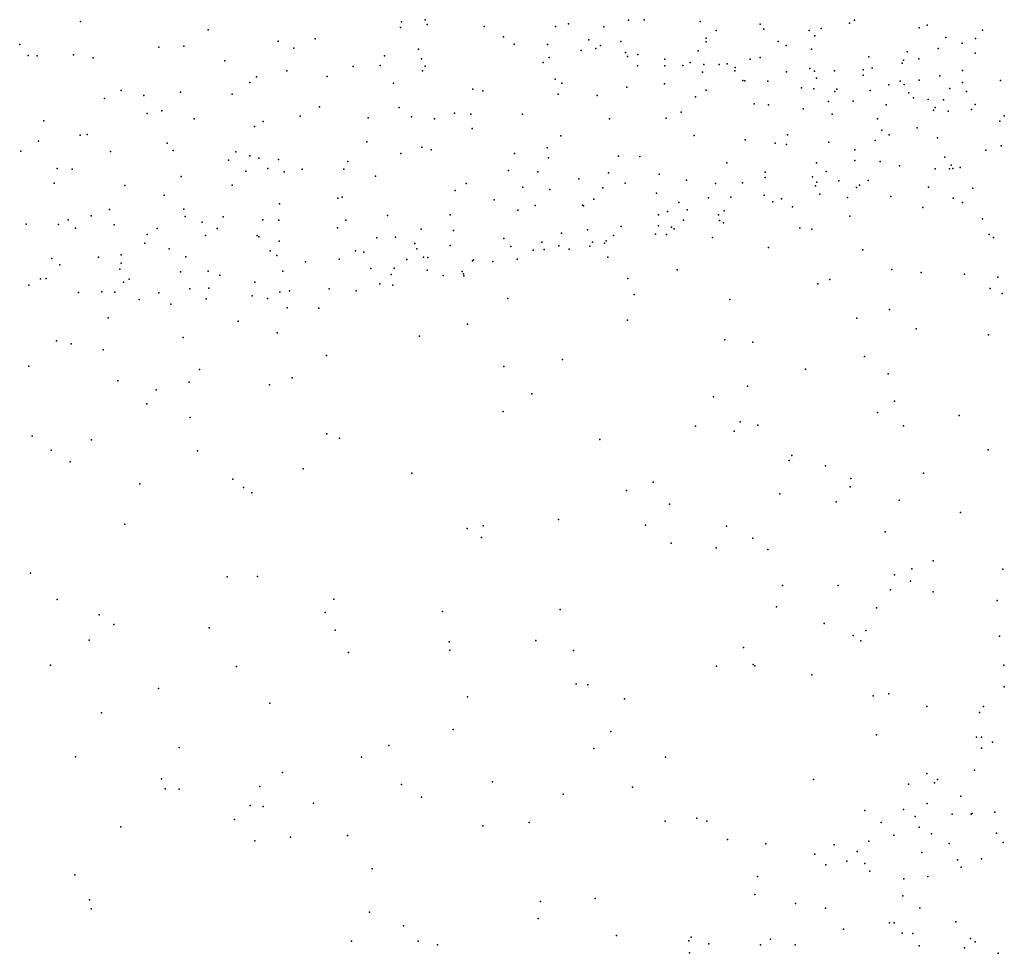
# Model space of a CAD drawing. Header units: metres. Extents: x -25 to 25, y -27.7 to 27.8.
# Tile 64 of 209: x -4.7 to -3.3, y -8 to -6.7. Entities that reach past the tile are written whole.
import ezdxf

# ---------------------------------------------------------------- set-up
doc = ezdxf.new("R2010")
doc.units = ezdxf.units.M

msp = doc.modelspace()

# ---------------------------------------------------------------- linework, layer by layer
for p in [(-4.6538, -6.696, 19.6457), (-4.1948, -6.7044, -6.6724), (-4.1936, -6.6963, -4.8152), (-4.1594, -6.6934, 6.0963), (-4.1567, -6.7004, 15.9089), (-4.0752, -6.703, 5.791), (-3.9729, -6.7032, -3.5401), (-3.9542, -6.6992, -3.7398), (-3.9035, -6.7034, -3.8487), (-3.868, -6.6943, -3.2186), (-3.8456, -6.6936, -3.9079), (-3.765, -6.6961, -3.0872), (-3.6792, -6.7, -4.9996), (-3.5916, -6.706, -1.5033), (-3.5511, -6.6982, -6.7698), (-3.5437, -6.6943, -2.8264), (-3.4514, -6.7053, -5.2094), (-3.4395, -6.7013, -2.7486), (-4.4707, -6.7081, -6.7051), (-4.0474, -6.7181, -4.8691), (-3.7565, -6.7198, -3.1747), (-3.7425, -6.7089, -4.9703), (-3.6737, -6.707, -2.6556), (-3.6091, -6.7091, -2.9378), (-3.601, -6.7165, -5.0888), (-3.4129, -6.7188, -4.0288), (-3.3704, -6.7203, -2.7587), (-3.3606, -6.7084, -6.7526), (-4.741, -6.729, 16.2064), (-4.5416, -6.733, -4.7634), (-4.5057, -6.7314, 16.204), (-4.3705, -6.7242, -4.8137), (-4.3481, -6.7342, -6.6684), (-4.3175, -6.7208, 6.6841), (-4.0321, -6.7283, -0.2006), (-3.984, -6.7288, -6.6414), (-3.925, -6.7222, -1.2493), (-3.9081, -6.7306, -3.4301), (-3.8792, -6.7248, -3.3573), (-3.7567, -6.7252, 15.512), (-3.6536, -6.7248, -6.7011), (-3.6418, -6.7305, -3.0664), (-3.4241, -6.7347, -2.8333), (-3.3893, -6.7269, -0.244), (-4.7287, -6.7445, -6.6802), (-4.716, -6.7453, -4.7218), (-4.6639, -6.744, -0.2094), (-4.6355, -6.748, -6.6802), (-4.2177, -6.7454, 15.1078), (-4.169, -6.7355, -3.929), (-3.9817, -6.7475, -5.4807), (-3.9361, -6.7376, 15.6942), (-3.9149, -6.7349, -3.6626), (-3.8721, -6.7405, -6.6337), (-3.8694, -6.7462, -3.4882), (-3.8548, -6.7435, -3.7063), (-3.7679, -6.7382, -5.2267), (-3.6794, -6.7476, -3.187), (-3.6056, -6.7356, -3.9085), (-3.5234, -6.7466, -5.2206), (-3.4685, -6.7395, -2.8888), (-3.3709, -6.7416, -5.3706), (-4.4469, -6.7522, -4.8317), (-4.263, -6.7603, -6.6321), (-4.2242, -6.759, -3.6031), (-4.1647, -6.7496, -4.8737), (-4.1597, -6.7601, 19.5985), (-3.9904, -6.7547, 5.6134), (-3.8551, -6.7595, -4.9725), (-3.816, -6.7501, -2.9711), (-3.8158, -6.7596, -3.5383), (-3.7901, -6.759, -3.4249), (-3.7796, -6.7546, -3.7169), (-3.7599, -6.7575, -4.3061), (-3.7379, -6.7578, -6.634), (-3.7263, -6.7566, -3.7688), (-3.7148, -6.7618, -5.0714), (-3.6933, -6.7501, -3.8538), (-3.5184, -6.7627, -3.8689), (-3.4755, -6.7557, -2.9622), (-3.4737, -6.7514, -6.6847), (-3.4516, -6.7495, -5.3094), (-4.4016, -6.7752, -6.6423), (-4.3578, -6.7665, 7.0793), (-4.3, -6.7748, 6.4705), (-4.1635, -6.7665, -1.2062), (-3.762, -6.7687, -3.4941), (-3.7157, -6.7666, -3.3646), (-3.6412, -6.7682, -3.2638), (-3.6079, -6.7636, -3.824), (-3.6012, -6.7674, -6.6348), (-3.5728, -6.7665, -3.1471), (-3.5317, -6.7655, -3.0759), (-3.5317, -6.7727, -2.3128), (-3.4215, -6.774, -3.8742), (-3.3889, -6.766, -2.9315), (-4.4112, -6.7834, 7.3007), (-4.205, -6.7843, -6.5991), (-3.9733, -6.7785, -4.9474), (-3.9634, -6.7845, -6.5705), (-3.8702, -6.79, -6.5676), (-3.8164, -6.7855, -5.0366), (-3.704, -6.7805, -3.6541), (-3.7014, -6.7809, -3.5555), (-3.668, -6.7816, -6.6023), (-3.6197, -6.7912, -3.6192), (-3.5985, -6.7772, -3.7406), (-3.4949, -6.787, -6.5947), (-3.4785, -6.7815, -3.7794), (-3.4725, -6.7862, -5.3755), (-3.4512, -6.78, -1.687), (-3.3892, -6.7832, -5.4643), (-3.3346, -6.7806, -5.5177), (-4.5955, -6.795, -4.8455), (-4.5628, -6.8019, -6.6386), (-4.5106, -6.7971, -1.3085), (-4.4365, -6.8002, -4.8885), (-4.091, -6.7931, -6.5729), (-4.0767, -6.7955, -4.9404), (-3.9687, -6.8003, -4.0599), (-3.9129, -6.802, 15.0044), (-3.7718, -6.8042, -5.0946), (-3.7568, -6.7943, -6.5647), (-3.6022, -6.7923, -3.4724), (-3.5722, -6.7961, -3.5642), (-3.5693, -6.7932, -3.3893), (-3.5216, -6.7951, -3.3219), (-3.4662, -6.7981, -3.2602), (-3.4071, -6.7918, -3.788), (-3.3832, -6.7961, -3.1068), (-4.6195, -6.8064, 7.038), (-4.311, -6.8181, -6.5881), (-3.688, -6.8141, -6.54), (-3.6671, -6.8155, -5.2087), (-3.5813, -6.8105, -6.5375), (-3.5456, -6.8102, -2.6329), (-3.4983, -6.8156, -5.4345), (-3.4593, -6.8054, -3.5422), (-3.4384, -6.808, -3.3718), (-3.4283, -6.8194, -5.5451), (-3.4162, -6.8085, -3.6416), (-3.371, -6.8148, -5.6064), (-4.558, -6.828, -4.9004), (-4.5372, -6.824, 19.5293), (-4.3389, -6.8317, 15.1656), (-4.1967, -6.8195, 4.8266), (-4.179, -6.8325, -4.973), (-4.1174, -6.8273, -3.7618), (-4.0939, -6.8288, -3.3656), (-4.0198, -6.829, -6.5278), (-3.7924, -6.8261, -4.1569), (-3.6174, -6.8214, -5.2803), (-3.576, -6.8287, -2.8415), (-3.4304, -6.823, -2.0307), (-3.4096, -6.8244, -6.4742), (-3.376, -6.822, -3.5646), (-3.3291, -6.831, -3.63), (-4.7062, -6.8385, -4.8854), (-4.4907, -6.8353, -4.9225), (-4.4041, -6.8466, -4.9587), (-4.392, -6.8394, 6.914), (-4.2415, -6.834, -6.5557), (-4.1461, -6.8356, -6.5352), (-3.895, -6.8357, -5.0496), (-3.8139, -6.8344, 15.6067), (-3.5111, -6.8353, -6.4897), (-3.3357, -6.8389, -6.3777), (-4.6542, -6.8587, 15.3448), (-4.6444, -6.8579, 4.4567), (-4.092, -6.8496, 15.8613), (-3.9648, -6.8601, 19.4956), (-3.7738, -6.8594, -3.1255), (-3.6402, -6.8583, -6.4677), (-3.5047, -6.8519, -0.2751), (-3.4943, -6.8584, -5.547), (-3.4541, -6.8483, 19.1692), (-4.7139, -6.8676, -6.5536), (-4.5294, -6.8706, -6.5575), (-4.2434, -6.8683, -5.0103), (-3.7008, -6.8654, -5.2668), (-3.6575, -6.8704, -5.4069), (-3.6416, -6.8724, -5.3477), (-3.5806, -6.8691, 15.2686), (-3.5144, -6.8666, -6.4242), (-3.4251, -6.8628, -6.3788), (-3.3336, -6.874, -5.9438), (-4.7393, -6.8819, -4.9487), (-4.6106, -6.8822, -4.9853), (-4.5211, -6.8807, -4.9927), (-4.431, -6.8826, 6.76), (-4.4108, -6.8886, -5.0319), (-4.1945, -6.885, -5.7525), (-4.1643, -6.8761, 5.9172), (-4.1512, -6.88, -5.0416), (-4.0313, -6.8853, -5.0769), (-3.9844, -6.8772, -3.8957), (-3.8825, -6.8889, -5.1315), (-3.8518, -6.8896, -6.4248), (-3.5436, -6.8798, -5.2295), (-3.3557, -6.8803, -6.2444), (-4.4416, -6.8946, 4.6515), (-4.3983, -6.8919, -6.513), (-4.3699, -6.894, -0.2028), (-4.2704, -6.8969, 6.1566), (-3.9829, -6.8912, -6.4452), (-3.727, -6.8987, -6.3858), (-3.5986, -6.8986, -5.5007), (-3.5436, -6.8951, -5.6287), (-3.507, -6.8965, -6.3154), (-3.4792, -6.903, -5.7554), (-3.4145, -6.8905, -5.8246), (-3.4052, -6.9021, -6.1544), (-4.6871, -6.9065, -1.3406), (-4.6659, -6.9075, -6.5058), (-4.4169, -6.9105, -1.21), (-4.3854, -6.9069, -5.8454), (-4.3616, -6.9116, 6.3802), (-4.3358, -6.9077, -5.0622), (-4.2764, -6.9075, 19.5164), (-4.2308, -6.9176, -6.4546), (-4.0402, -6.9094, 5.4628), (-3.998, -6.9117, 5.3061), (-3.8967, -6.913, -0.3088), (-3.8238, -6.915, -5.2397), (-3.6719, -6.9121, -6.3386), (-3.5845, -6.9111, 15.105), (-3.4282, -6.907, -6.2244), (-3.4077, -6.907, -6.0807), (-3.4029, -6.9066, -2.1786), (-3.3923, -6.9054, -6.0075), (-4.6917, -6.9276, -5.0669), (-4.5903, -6.9312, -6.4821), (-4.5096, -6.9184, 15.2444), (-4.4362, -6.9304, -5.0941), (-4.1009, -6.9283, -0.3074), (-3.9394, -6.9217, -6.366), (-3.8728, -6.9276, -6.3348), (-3.785, -6.9236, -6.3216), (-3.7431, -6.928, -5.3618), (-3.7044, -6.9271, -5.4278), (-3.672, -6.9197, -1.2701), (-3.604, -6.9185, -5.5751), (-3.5997, -6.9315, 19.2245), (-3.5978, -6.9261, -5.6806), (-3.5662, -6.9243, -6.2537), (-3.5368, -6.9307, -5.7924), (-3.5244, -6.9238, -3.0344), (-4.5338, -6.945, -5.1071), (-4.1164, -6.9384, -6.3735), (-4.0193, -6.9335, -6.3584), (-3.9809, -6.9368, -5.7336), (-3.905, -6.9345, -5.2176), (-3.8277, -6.9423, -5.3147), (-3.6734, -6.945, -5.5454), (-3.5938, -6.9433, -6.1441), (-3.5411, -6.934, -5.8807), (-3.4378, -6.9334, -5.0122), (-3.3741, -6.9347, -1.8735), (-4.3686, -6.9573, -6.4218), (-4.2849, -6.9493, -6.4167), (-4.2786, -6.9477, -5.126), (-4.0607, -6.9517, -5.1733), (-4.002, -6.96, -6.2915), (-3.934, -6.9592, -5.2772), (-3.9326, -6.9601, -6.2731), (-3.9175, -6.9508, 15.7221), (-3.7958, -6.9557, -5.4261), (-3.7533, -6.949, -6.2531), (-3.7214, -6.9477, -0.3243), (-3.6609, -6.9547, -5.6613), (-3.6485, -6.9501, -6.188), (-3.554, -6.9484, -5.999), (-3.4916, -6.9469, -4.2574), (-3.4026, -6.9493, -4.4822), (-3.3892, -6.9557, -2.7561), (-4.6384, -6.9745, 19.452), (-4.6121, -6.9653, -5.1416), (-4.5056, -6.9648, 6.6433), (-4.2138, -6.9739, -5.2003), (-4.1235, -6.9732, -5.2119), (-4.0267, -6.9666, -5.2552), (-3.825, -6.9731, -6.1862), (-3.8121, -6.9686, 14.9463), (-3.7839, -6.9662, -5.5111), (-3.7389, -6.973, -5.641), (-3.731, -6.9673, -6.1467), (-3.6329, -6.9617, -5.8335), (-3.4461, -6.9627, 19.0594), (-4.7315, -6.9865, -5.2224), (-4.6853, -6.9871, 7.1548), (-4.6715, -6.9802, 15.9961), (-4.6053, -6.9873, -5.23), (-4.5039, -6.9754, -5.1761), (-4.4791, -6.9838, 6.4733), (-4.4491, -6.976, -6.393), (-4.3922, -6.9804, -5.2038), (-4.3693, -6.9807, -6.3558), (-4.2731, -6.981, -6.3269), (-3.8251, -6.9889, -5.5645), (-3.7889, -6.981, -6.0903), (-3.7377, -6.9815, -6.037), (-3.7319, -6.9845, -5.8347), (-3.5504, -6.9752, -1.3608), (-3.3603, -6.9789, -2.5546), (-4.6612, -6.9923, -6.3375), (-4.5581, -7.0011, -1.2331), (-4.5441, -6.9927, -6.3618), (-4.4745, -7.003, -6.315), (-4.4579, -6.9928, -5.2513), (-4.4007, -7.003, -5.2928), (-4.2851, -6.9916, -5.2554), (-4.1655, -6.9939, -6.2596), (-4.1191, -6.9956, 19.4542), (-3.964, -6.9993, -6.1235), (-3.9268, -6.9947, -5.4147), (-3.8894, -7.003, -6.041), (-3.8786, -6.99, -6.1177), (-3.8291, -7.0009, -5.8816), (-3.8133, -7.0011, -5.7971), (-3.8064, -6.9909, -5.6816), (-3.8024, -6.9934, 19.3257), (-3.6221, -6.9918, -3.2108), (-3.605, -6.9935, 15.4131), (-3.3509, -7.0014, -2.3528), (-4.5617, -7.0139, -6.2892), (-4.3982, -7.0048, -6.2958), (-4.3689, -7.0111, 15.1153), (-4.229, -7.0061, 4.9431), (-4.2019, -7.0053, -5.3203), (-4.1746, -7.0141, -6.1794), (-4.1236, -7.0171, -1.1054), (-4.0466, -7.007, -6.1338), (-3.9922, -7.0124, -5.4867), (-3.9197, -7.0121, -5.5706), (-3.9026, -7.0137, -5.6717), (-3.9001, -7.0105, -5.9708), (-3.7477, -7.0057, 15.598), (-3.3448, -7.0054, -4.8667), (-4.5953, -7.0303, 7.3384), (-4.5266, -7.022, -5.3688), (-4.3819, -7.0247, -5.3892), (-4.2594, -7.0247, -6.1652), (-4.2476, -7.0269, -5.4291), (-4.1717, -7.0221, -5.4158), (-4.0365, -7.0185, -6.0486), (-4.0048, -7.0239, -5.5912), (-3.9887, -7.0229, -5.9075), (-3.9678, -7.0174, -1.1095), (-3.9529, -7.0224, -5.7671), (-3.9234, -7.0182, -5.8353), (-3.6671, -7.02, -5.7002), (-3.532, -7.0235, 15.2264), (-4.695, -7.0358, -6.1627), (-4.6834, -7.0446, -5.5051), (-4.6278, -7.0338, 4.6238), (-4.5954, -7.0425, 6.9731), (-4.5026, -7.0335, -6.2318), (-4.3724, -7.0313, 4.8626), (-4.3311, -7.0406, -6.1527), (-4.2829, -7.0365, 5.9654), (-4.186, -7.0372, 5.6486), (-4.1618, -7.0336, 5.1608), (-4.1557, -7.0343, -5.4938), (-4.0918, -7.039, -5.9907), (-4.0902, -7.0377, -5.5489), (-4.0627, -7.0401, -5.8993), (-4.0275, -7.0368, -5.734), (-3.8977, -7.0339, -3.5416), (-4.5974, -7.0508, -6.1516), (-4.5106, -7.0549, -6.161), (-4.4707, -7.0539, -5.503), (-4.3636, -7.0541, -5.5055), (-4.2374, -7.0501, -5.5258), (-4.2085, -7.0585, -6.0162), (-4.2041, -7.0494, 5.355), (-4.1566, -7.0523, -5.568), (-4.1067, -7.0545, -5.6589), (-4.1044, -7.0577, -5.873), (-3.7982, -7.0521, -3.4059), (-3.4904, -7.0517, -5.5686), (-3.4483, -7.0558, -1.4706), (-3.3863, -7.058, -5.3478), (-4.7112, -7.065, -5.6408), (-4.7032, -7.0642, -6.0367), (-4.592, -7.0695, -6.0765), (-4.5838, -7.0656, -5.5547), (-4.454, -7.0598, 6.2433), (-4.4037, -7.0695, -0.3326), (-4.2247, -7.0719, -5.9273), (-4.1338, -7.06, -5.8776), (-4.104, -7.0606, -5.8114), (-3.8689, -7.0646, -0.3894), (-3.5967, -7.0722, 19.1078), (-3.5791, -7.0659, -0.3079), (-3.3383, -7.0626, -4.3579), (-4.7281, -7.0739, -5.8521), (-4.6568, -7.0845, -6.0533), (-4.623, -7.0837, -5.9237), (-4.6044, -7.0841, -5.9952), (-4.5415, -7.0852, -5.6707), (-4.497, -7.0793, -5.6159), (-4.4698, -7.0782, -6.0554), (-4.368, -7.0842, -6.0089), (-4.3539, -7.0819, -5.6605), (-4.2973, -7.0794, -5.986), (-4.2586, -7.0823, -5.8346), (-4.2057, -7.0739, -5.7434), (-3.8599, -7.0873, -3.6901), (-3.3495, -7.0787, -3.0127), (-3.3321, -7.0858, -2.0394), (-4.5695, -7.0943, -5.8109), (-4.5242, -7.1013, 19.3934), (-4.4734, -7.0934, -5.7565), (-4.4077, -7.0895, -5.9452), (-4.3856, -7.0933, -5.8525), (-4.0411, -7.0929, 15.8424), (-3.7226, -7.0945, -3.8855), (-4.3576, -7.1063, 5.1281), (-4.3122, -7.1069, 19.3939), (-3.4935, -7.109, -3.2226), (-4.6142, -7.1209, 6.3034), (-4.4278, -7.1255, -5.9731), (-4.0987, -7.1298, 14.9397), (-3.8695, -7.1243, 14.8956), (-3.5406, -7.1213, -5.7973), (-4.3718, -7.1421, -1.1171), (-3.4555, -7.1367, 18.8988), (-4.6882, -7.1536, 4.7107), (-4.6673, -7.1581, 6.1495), (-4.5064, -7.1491, 6.1194), (-4.1679, -7.1473, 15.9154), (-3.73, -7.1524, -5.9124), (-3.6896, -7.1558, 15.6151), (-3.352, -7.1451, 18.7289), (-4.6213, -7.1665, 15.919), (-4.3012, -7.1747, 15.0259), (-3.9624, -7.1807, -5.9824), (-3.5298, -7.1763, -3.9817), (-4.728, -7.1899, 19.3212), (-4.4833, -7.195, 5.3947), (-4.0467, -7.1904, -1.099), (-3.6144, -7.1942, -3.3937), (-4.6005, -7.2112, 4.8931), (-4.4982, -7.2128, 5.9726), (-4.3501, -7.2068, 15.9482), (-3.4958, -7.2012, -1.412), (-4.5455, -7.224, -1.1554), (-4.3827, -7.2167, -0.443), (-3.6973, -7.2187, 14.8712), (-4.0067, -7.2299, 19.2448), (-3.7461, -7.234, 19.0911), (-3.4864, -7.2403, -3.3207), (-4.5586, -7.2439, -0.4358), (-4.0479, -7.2552, 15.8603), (-3.5107, -7.2563, 15.4065), (-4.4967, -7.2636, 5.7779), (-3.7081, -7.2699, -1.226), (-3.3936, -7.2606, 18.5743), (-3.7717, -7.2759, -6.0384), (-3.7163, -7.2831, -3.6483), (-3.6825, -7.2748, -0.4224), (-3.4738, -7.2758, 18.7404), (-4.7233, -7.2904, -0.5159), (-4.6382, -7.2955, 15.8357), (-4.3005, -7.2872, -6.0289), (-4.2823, -7.2932, -1.0979), (-3.9091, -7.2952, 19.136), (-4.6961, -7.3107, 4.9866), (-4.4859, -7.3115, -6.076), (-3.3521, -7.3098, 18.2832), (-4.6684, -7.327, 5.1399), (-3.6374, -7.3253, 18.89), (-3.634, -7.3182, 15.6406), (-4.3343, -7.3374, 15.0375), (-3.5857, -7.333, -3.4544), (-4.4354, -7.3523, -1.1188), (-4.1789, -7.3436, 15.9126), (-3.5494, -7.3511, 14.8332), (-3.4449, -7.3433, -3.9725), (-4.5687, -7.3586, 15.1961), (-4.4199, -7.364, -0.5176), (-3.871, -7.3684, 15.7962), (-3.8326, -7.3564, 14.9122), (-3.55, -7.3631, -0.3536), (-4.4083, -7.3717, 15.9163), (-3.6511, -7.3731, -6.0667), (-3.4798, -7.3822, 18.4824), (-3.8091, -7.3877, -1.2114), (-3.5702, -7.3847, -3.8014), (-3.9683, -7.4098, -1.1315), (-3.392, -7.3998, -1.6249), (-4.5901, -7.4167, -0.5458), (-4.0993, -7.423, 19.0888), (-4.0763, -7.4191, -0.5725), (-3.8434, -7.418, -6.1437), (-3.7275, -7.4193, 15.7434), (-4.0786, -7.4355, 14.9827), (-3.6896, -7.4369, -1.2997), (-3.4998, -7.4276, -1.47), (-3.8067, -7.4436, -0.5351), (-3.7423, -7.4504, 18.8388), (-3.6681, -7.4529, -0.459), (-3.4615, -7.4807, -3.3888), (-3.4311, -7.4694, 15.3406), (-3.3311, -7.4809, -4.0622), (-4.7254, -7.4869, 15.4629), (-4.4437, -7.492, -6.1364), (-4.3998, -7.4916, 15.079), (-3.4865, -7.4892, 15.5107), (-3.6472, -7.5044, 18.5788), (-3.5672, -7.5044, 18.3836), (-3.4923, -7.5107, 14.818), (-3.4635, -7.4984, -6.0326), (-4.6872, -7.5246, -0.6184), (-4.2907, -7.5242, -6.1742), (-3.4313, -7.5134, -0.218), (-3.9662, -7.5391, 18.8993), (-3.6558, -7.5351, -6.1468), (-3.5126, -7.5366, -3.7853), (-3.3392, -7.5262, 15.1714), (-4.6272, -7.5465, 19.0362), (-4.303, -7.5434, -0.5727), (-4.1346, -7.5417, 15.8987), (-4.6061, -7.5606, 15.337), (-4.4691, -7.5653, 18.9982), (-3.5874, -7.559, -1.4233), (-4.2884, -7.5686, -1.1374), (-3.5457, -7.5762, 15.6396), (-3.5279, -7.5689, 18.2163), (-3.3358, -7.5773, 18.0894), (-4.6416, -7.5827, 15.6204), (-4.125, -7.5851, -6.2236), (-4.0008, -7.5833, -1.1836), (-3.7032, -7.5935, 18.4343), (-3.5347, -7.5838, -3.5818), (-4.2695, -7.6007, 18.9233), (-4.124, -7.5972, -0.5854), (-3.9468, -7.5977, 15.8562), (-4.6969, -7.6186, -1.28), (-4.4299, -7.6207, -6.2218), (-3.7419, -7.6202, 14.9578), (-3.6894, -7.6179, 18.2696), (-3.6866, -7.6195, 15.7508), (-3.3297, -7.6185, 17.9804), (-3.6049, -7.6328, -0.3932), (-4.5418, -7.6523, -1.2072), (-3.9431, -7.6456, 18.6128), (-3.9263, -7.6471, -0.5667), (-3.3294, -7.6498, 0.3101), (-4.0987, -7.6639, 18.6897), (-3.5172, -7.6625, -6.1258), (-3.4947, -7.6597, 14.8607), (-4.3822, -7.673, 15.1192), (-3.8735, -7.6669, 18.4288), (-3.4403, -7.6778, -3.8269), (-3.3587, -7.6781, 15.3785), (-4.6239, -7.6872, -0.6362), (-3.3646, -7.6868, 0.0659), (-4.1194, -7.7108, -6.3127), (-3.8935, -7.714, -1.2723), (-3.5125, -7.7186, -0.2593), (-3.3691, -7.722, 18.4564), (-3.362, -7.7218, 18.5985), (-4.5121, -7.7368, 15.4299), (-4.2116, -7.7341, 15.8851), (-3.3461, -7.729, 18.0146), (-4.6612, -7.7503, -6.3291), (-4.251, -7.7507, 18.5567), (-3.9176, -7.7381, 18.2694), (-3.8149, -7.7508, 14.9958), (-3.362, -7.7378, 0.5919), (-4.3641, -7.7725, 15.7948), (-3.44, -7.7738, -0.0953), (-3.372, -7.7694, 18.2966), (-4.5375, -7.7816, 18.617), (-4.3968, -7.7929, -6.4399), (-4.1937, -7.7899, 18.3891), (-4.063, -7.786, -1.2258), (-3.8624, -7.7934, -0.5065), (-3.6027, -7.7828, -1.385), (-3.4663, -7.7891, 15.5144), (-3.4293, -7.7874, -3.4743), (-3.4247, -7.7826, 18.5464), (-4.5325, -7.7962, -1.2908), (-4.5124, -7.7967, -0.6108), (-3.9616, -7.8037, 15.8919), (-3.3915, -7.8064, 18.8562), (-4.4104, -7.8199, 15.3423), (-4.392, -7.8213, 18.413), (-4.3199, -7.8167, -0.5805), (-4.1649, -7.808, -0.5759), (-3.4396, -7.8171, 0.9716), (-3.5291, -7.8269, 18.1052), (-3.4736, -7.8255, 18.6629), (-3.4568, -7.8358, 18.9079), (-3.404, -7.8322, 18.2504), (-3.3768, -7.8324, 18.1275), (-3.3754, -7.8314, 1.1898), (-3.3428, -7.8295, 17.9907), (-4.433, -7.84, 15.6699), (-4.0769, -7.8493, 15.0488), (-4.0102, -7.8444, -6.4013), (-3.8155, -7.8424, -6.3269), (-3.77, -7.8382, 15.8096), (-3.7556, -7.8426, -1.3088), (-3.5055, -7.8444, 18.7661), (-4.5959, -7.8507, 18.4428), (-4.2707, -7.8628, 15.1866), (-3.4877, -7.8625, 18.9884), (-3.4511, -7.8508, 18.4283), (-3.4337, -7.8606, 18.3354), (-3.3401, -7.8594, -3.3011), (-4.4036, -7.8707, 18.257), (-4.3528, -7.8655, -1.2782), (-3.726, -7.8688, 18.113), (-3.671, -7.875, -6.2679), (-3.5731, -7.8764, 18.836), (-3.5233, -7.8709, 14.9529), (-3.408, -7.8743, 0.1962), (-3.3309, -7.8728, 19.1371), (-3.601, -7.8895, 18.7448), (-3.5401, -7.8859, -0.1973), (-3.4474, -7.8874, 19.125), (-3.585, -7.9048, 18.992), (-3.5547, -7.8997, 18.4927), (-3.529, -7.9032, 19.0779), (-3.3962, -7.8977, -3.8084), (-3.3616, -7.8962, 15.3976), (-4.6621, -7.9195, -1.4218), (-4.2355, -7.9105, 18.1777), (-3.5219, -7.9141, 18.4102), (-3.3912, -7.9083, 19.1951), (-3.6828, -7.9219, 18.8683), (-3.473, -7.9252, 0.6163), (-3.4389, -7.9217, 18.2216), (-3.6867, -7.9473, 18.9594), (-4.6409, -7.9552, 18.3134), (-3.9941, -7.9573, 18.1152), (-3.9157, -7.9532, -1.2256), (-3.6287, -7.9606, 18.4845), (-3.4746, -7.9493, -1.3694), (-4.6386, -7.9681, -6.5839), (-4.2394, -7.9728, 15.5223), (-3.5856, -7.9669, 19.1538), (-3.4502, -7.9666, 19.2821), (-3.9973, -7.9821, 15.063), (-3.4937, -7.9883, 0.9119), (-3.4871, -7.9882, 0.1184), (-3.3984, -7.9869, 1.093), (-4.1907, -7.9925, 15.3296), (-3.5598, -7.9972, 19.2395), (-3.4755, -8.0028, 15.5033), (-3.4604, -8.0033, 18.1839), (-4.2652, -8.0146, -0.58), (-4.1698, -8.0145, 15.7087), (-3.8851, -8.0065, -6.5433), (-3.7816, -8.0138, 18.9067), (-3.7783, -8.0089, 18.7241), (-3.753, -8.0182, 19.001), (-3.6785, -8.0195, 18.1078), (-3.6643, -8.0115, 19.1558), (-3.3774, -8.0104, 19.4221), (-3.3708, -8.0155, 18.1294), (-4.1418, -8.0196, 18.1172), (-3.7804, -8.0312, 18.6263), (-3.6292, -8.0198, 15.6669), (-3.4514, -8.0212, -6.251), (-3.3863, -8.0241, 15.0105), (-3.338, -8.0318, -3.406)]:
    msp.add_point(p)

doc.saveas('drawing.dxf')
